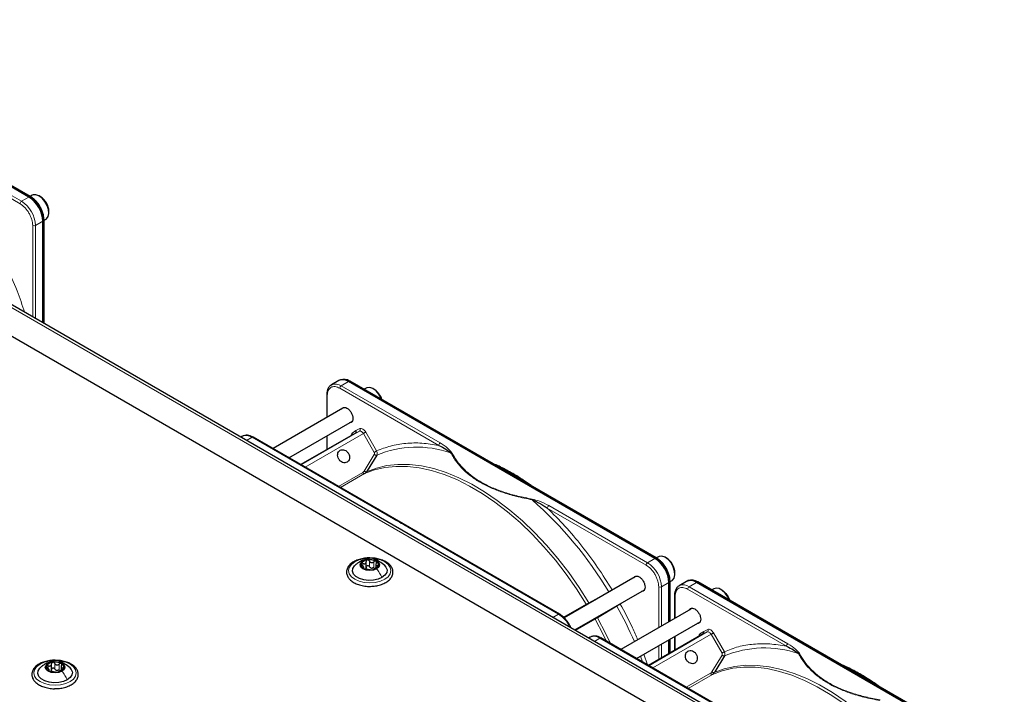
# Paper-space layout 'Blatt2' of a CAD drawing. Header units: millimetres. Extents: x 5 to 418, y 2 to 292.
# Tile 123 of 124: x 311 to 352, y 231 to 260. Entities that reach past the tile are written whole.
import ezdxf

# ---------------------------------------------------------------- set-up
doc = ezdxf.new("R2010")
doc.units = ezdxf.units.MM

psp = doc.layouts.new('Blatt2')

# ---------------------------------------------------------------- linework, layer by layer
at = {"color": 7, "linetype": 'Continuous', "lineweight": 25}
for p, q in [((311.026, 252.54), (298.05, 260.031)), ((311.091, 252.561), (298.115, 260.052)), ((347.499, 225.156), (289.752, 258.492)), ((348.668, 225.818), (292.571, 258.203)), ((311.169, 252.616), (311.083, 252.566)), ((311.508, 252.56), (311.461, 252.587)), ((311.873, 251.872), (311.873, 251.927)), ((311.615, 247.209), (311.615, 251.519)), ((311.664, 251.566), (311.659, 251.661)), ((311.666, 247.179), (311.666, 251.565)), ((311.671, 251.558), (311.752, 251.605)), ((324.15, 244.764), (323.837, 244.583)), ((323.837, 244.583), (323.851, 244.591)), ((324.222, 244.798), (324.177, 244.778)), ((337.542, 237.232), (324.567, 244.723)), ((337.607, 237.254), (324.632, 244.744)), ((325.311, 244.452), (325.225, 244.402)), ((325.65, 244.395), (325.603, 244.423)), ((323.64, 244.168), (323.64, 243.198)), ((324.328, 243.596), (321.364, 241.884)), ((322.03, 241.499), (324.724, 243.055)), ((320.066, 242.406), (320, 242.368)), ((326.513, 238.911), (320.523, 242.369)), ((324.856, 242.545), (322.538, 241.206)), ((323.64, 242.428), (323.64, 241.842)), ((325.755, 241.612), (325.346, 240.94)), ((327.516, 238.332), (326.507, 238.915)), ((333.499, 234.878), (327.509, 238.336)), ((337.685, 237.308), (337.599, 237.258)), ((325.309, 236.838), (325.309, 237.101)), ((325.718, 236.997), (325.718, 236.834)), ((338.024, 237.252), (337.977, 237.279)), ((325.205, 236.809), (325.205, 236.877)), ((338.39, 236.565), (338.39, 236.619)), ((336.703, 236.452), (333.7, 234.719)), ((338.131, 234.556), (338.131, 236.212)), ((338.18, 236.259), (338.175, 236.353)), ((338.182, 234.585), (338.182, 236.257)), ((338.187, 236.251), (338.269, 236.298)), ((338.882, 236.26), (338.568, 236.079)), ((338.568, 236.079), (338.582, 236.087)), ((338.954, 236.294), (338.908, 236.273)), ((352.274, 228.728), (339.298, 236.219)), ((352.339, 228.749), (339.363, 236.24)), ((334.142, 234.204), (337.099, 235.911)), ((338.371, 235.664), (338.371, 234.694)), ((340.042, 235.947), (339.956, 235.898)), ((340.381, 235.891), (340.334, 235.918)), ((339.06, 235.091), (336.095, 233.38)), ((336.762, 232.995), (339.456, 234.55)), ((339.588, 234.04), (337.269, 232.702)), ((334.797, 233.902), (334.731, 233.864)), ((341.245, 230.407), (335.255, 233.865)), ((338.131, 233.2), (338.131, 233.786)), ((338.182, 233.229), (338.182, 233.815)), ((338.371, 233.924), (338.371, 233.338)), ((311.98, 232.504), (311.98, 232.767)), ((340.487, 233.108), (340.077, 232.436)), ((311.876, 232.475), (311.876, 232.543)), ((312.389, 232.663), (312.389, 232.5))]:
    psp.add_line(p, q, dxfattribs=at)
at = {"color": 7, "linetype": 'Continuous', "lineweight": 18}
for p, q in [((298.093, 260.051), (311.069, 252.561)), ((348.501, 225.802), (292.404, 258.186)), ((310.653, 252.257), (306.464, 254.675)), ((310.712, 252.359), (306.523, 254.777)), ((311.026, 252.54), (310.712, 252.359)), ((311.069, 252.561), (311.026, 252.54)), ((311.301, 251.338), (311.615, 251.519)), ((311.615, 251.519), (311.654, 251.546)), ((311.649, 251.643), (311.654, 251.546)), ((311.654, 251.546), (311.654, 247.186)), ((311.184, 247.458), (311.184, 251.338)), ((311.301, 247.39), (311.301, 251.338)), ((328.383, 242.022), (324.194, 244.44)), ((324.253, 244.542), (324.567, 244.723)), ((328.442, 242.124), (324.253, 244.542)), ((324.567, 244.723), (324.61, 244.743)), ((324.61, 244.743), (337.585, 237.253)), ((323.664, 244.134), (323.664, 243.212)), ((324.874, 242.651), (325.047, 242.731)), ((320.244, 242.227), (320.482, 242.365)), ((320.482, 242.365), (326.472, 238.907)), ((322.555, 241.196), (325.028, 242.624)), ((325.19, 242.525), (322.721, 241.1)), ((323.664, 242.442), (323.664, 241.856)), ((324.717, 242.541), (324.874, 242.651)), ((325.028, 242.624), (324.856, 242.545)), ((325.651, 241.727), (325.19, 242.525)), ((325.29, 242.583), (325.751, 241.785)), ((325.223, 240.934), (325.654, 241.641)), ((324.138, 240.283), (325.162, 240.874)), ((325.243, 240.825), (324.221, 240.235)), ((325.346, 240.94), (325.325, 240.905)), ((337.229, 237.051), (333.04, 239.47)), ((337.17, 236.949), (332.981, 239.368)), ((327.468, 238.332), (333.458, 234.874)), ((325.174, 236.908), (325.174, 237.025)), ((325.45, 236.886), (325.45, 237.124)), ((325.634, 236.858), (325.634, 237.096)), ((325.787, 236.868), (325.787, 236.93)), ((337.542, 237.232), (337.229, 237.051)), ((337.585, 237.253), (337.542, 237.232)), ((325.185, 236.814), (325.185, 236.837)), ((337.818, 236.031), (338.131, 236.212)), ((338.131, 236.212), (338.171, 236.239)), ((338.165, 236.335), (338.171, 236.239)), ((338.171, 236.239), (338.171, 234.578)), ((338.985, 236.038), (339.298, 236.219)), ((339.298, 236.219), (339.341, 236.239)), ((339.341, 236.239), (352.317, 228.749)), ((334.743, 235.361), (335.581, 235.821)), ((335.728, 235.904), (335.856, 235.963)), ((337.7, 234.307), (337.7, 236.031)), ((337.818, 234.375), (337.818, 236.031)), ((343.115, 233.517), (338.926, 235.936)), ((343.174, 233.619), (338.985, 236.038)), ((333.674, 234.744), (334.633, 235.298)), ((335.929, 235.219), (335.111, 234.723)), ((336.192, 235.388), (336.074, 235.304)), ((338.395, 235.629), (338.395, 234.708)), ((333.458, 234.874), (333.219, 234.737)), ((335.002, 234.659), (334.178, 234.183)), ((337.286, 232.692), (339.759, 234.119)), ((339.921, 234.021), (337.453, 232.596)), ((339.449, 234.036), (339.605, 234.147)), ((339.759, 234.119), (339.588, 234.04)), ((339.605, 234.147), (339.779, 234.227)), ((340.382, 233.223), (339.921, 234.021)), ((340.022, 234.079), (340.483, 233.281)), ((334.975, 233.723), (335.213, 233.861)), ((335.213, 233.861), (341.203, 230.403)), ((337.818, 233.019), (337.818, 233.605)), ((338.171, 233.808), (338.171, 233.222)), ((338.395, 233.938), (338.395, 233.352)), ((337.07, 233.173), (337.231, 232.724)), ((337.7, 232.951), (337.7, 233.537)), ((339.954, 232.43), (340.385, 233.137)), ((312.121, 232.552), (312.121, 232.791)), ((312.305, 232.524), (312.305, 232.762)), ((337.014, 232.849), (336.924, 233.089)), ((311.845, 232.574), (311.845, 232.691)), ((311.856, 232.481), (311.856, 232.503)), ((312.458, 232.534), (312.458, 232.596)), ((338.869, 231.778), (339.893, 232.37)), ((339.974, 232.32), (338.952, 231.73)), ((340.077, 232.436), (340.056, 232.401))]:
    psp.add_line(p, q, dxfattribs=at)
at = {"color": 7, "linetype": 'Continuous', "lineweight": 25, "flags": 128}
for points in [[(311.752, 251.605), (311.771, 251.617), (311.842, 251.71), (311.872, 251.845), (311.858, 252.009), (311.8, 252.185), (311.706, 252.352), (311.585, 252.493), (311.451, 252.592), (311.317, 252.64), (311.199, 252.63), (311.169, 252.616)], [(311.666, 251.566), (311.666, 251.566), (311.666, 251.565)], [(325.96, 243.977), (325.942, 244.02), (325.848, 244.188), (325.727, 244.329), (325.593, 244.428), (325.459, 244.476), (325.341, 244.466), (325.311, 244.452)], [(338.269, 236.298), (338.287, 236.31), (338.359, 236.402), (338.389, 236.537), (338.374, 236.702), (338.317, 236.877), (338.222, 237.044), (338.101, 237.185), (337.967, 237.285), (337.834, 237.332), (337.716, 237.322), (337.685, 237.308)], [(325.98, 236.422), (325.813, 236.35), (325.617, 236.308), (325.409, 236.299), (325.205, 236.325), (325.022, 236.383), (324.874, 236.468), (324.774, 236.574), (324.73, 236.691), (324.745, 236.812), (324.818, 236.924), (324.822, 236.93)], [(325.753, 236.791), (325.619, 236.74), (325.461, 236.722), (325.303, 236.74), (325.17, 236.791), (325.08, 236.869), (325.049, 236.96), (325.08, 237.051), (325.17, 237.128)], [(325.17, 237.128), (325.303, 237.18), (325.461, 237.198), (325.619, 237.18), (325.753, 237.128), (325.842, 237.051), (325.874, 236.96), (325.842, 236.869), (325.753, 236.791)], [(326.091, 236.938), (326.148, 236.87), (326.193, 236.752), (326.178, 236.632), (326.105, 236.519), (325.98, 236.422)], [(338.182, 236.259), (338.182, 236.259), (338.182, 236.257)], [(340.521, 235.758), (340.392, 235.88), (340.256, 235.955), (340.129, 235.974), (340.042, 235.947)], [(340.381, 235.891), (340.426, 235.862), (340.547, 235.749)], [(340.692, 235.473), (340.631, 235.602), (340.521, 235.758)], [(340.547, 235.749), (340.649, 235.603), (340.71, 235.462)], [(312.424, 232.458), (312.29, 232.406), (312.132, 232.388), (311.974, 232.406), (311.841, 232.458), (311.751, 232.535), (311.72, 232.626), (311.751, 232.717), (311.841, 232.794)], [(311.841, 232.794), (311.974, 232.846), (312.132, 232.864), (312.29, 232.846), (312.424, 232.794), (312.513, 232.717), (312.545, 232.626), (312.513, 232.535), (312.424, 232.458)], [(312.651, 232.088), (312.484, 232.016), (312.288, 231.974), (312.08, 231.966), (311.876, 231.991), (311.693, 232.049), (311.545, 232.134), (311.445, 232.24), (311.401, 232.358), (311.416, 232.478), (311.489, 232.591), (311.493, 232.596)], [(312.762, 232.604), (312.819, 232.536), (312.864, 232.418), (312.849, 232.298), (312.776, 232.185), (312.651, 232.088)]]:
    psp.add_lwpolyline(points, dxfattribs=at)
at = {"color": 7, "linetype": 'Continuous', "lineweight": 18, "flags": 128}
for points in [[(325.19, 242.525), (325.173, 242.552), (325.153, 242.575), (325.132, 242.595), (325.11, 242.611), (325.087, 242.622), (325.066, 242.628), (325.046, 242.629), (325.028, 242.624)], [(325.19, 242.525), (325.202, 242.532), (325.216, 242.54), (325.23, 242.548), (325.244, 242.556), (325.257, 242.564), (325.27, 242.571), (325.281, 242.578), (325.29, 242.583)], [(334.633, 235.298), (334.221, 235.943), (333.784, 236.565), (333.323, 237.16), (332.841, 237.725), (332.341, 238.256), (331.827, 238.751), (331.301, 239.205), (330.766, 239.616), (330.226, 239.983), (329.684, 240.302), (329.144, 240.571), (328.607, 240.79), (328.079, 240.957), (327.561, 241.07), (327.058, 241.129), (326.571, 241.134), (326.105, 241.085), (325.661, 240.981), (325.243, 240.825)], [(325.325, 240.905), (325.744, 241.063), (326.189, 241.166), (326.657, 241.216), (327.145, 241.211), (327.65, 241.151), (328.169, 241.038), (328.7, 240.871), (329.237, 240.651), (329.78, 240.381), (330.324, 240.061), (330.865, 239.693), (331.401, 239.28), (331.929, 238.825), (332.445, 238.329), (332.946, 237.796), (333.43, 237.229), (333.892, 236.632), (334.331, 236.008), (334.743, 235.361)], [(326.098, 236.354), (325.911, 236.272), (325.694, 236.22), (325.461, 236.202), (325.228, 236.22), (325.011, 236.272), (324.825, 236.354), (324.682, 236.462), (324.592, 236.587), (324.561, 236.722), (324.592, 236.856), (324.682, 236.981), (324.825, 237.089), (325.011, 237.172), (325.228, 237.223), (325.461, 237.241), (325.694, 237.223), (325.911, 237.172), (326.098, 237.089), (326.241, 236.981), (326.331, 236.856), (326.361, 236.722), (326.331, 236.587), (326.241, 236.462), (326.098, 236.354)], [(335.47, 233.741), (335.355, 233.98), (335.002, 234.659)], [(335.111, 234.723), (335.466, 234.042), (335.661, 233.63)], [(339.921, 234.021), (339.904, 234.047), (339.884, 234.071), (339.863, 234.091), (339.841, 234.107), (339.819, 234.118), (339.797, 234.124), (339.777, 234.124), (339.759, 234.119)], [(339.921, 234.021), (339.934, 234.028), (339.947, 234.036), (339.961, 234.044), (339.975, 234.052), (339.989, 234.06), (340.001, 234.067), (340.013, 234.074), (340.022, 234.079)], [(312.769, 232.02), (312.582, 231.938), (312.365, 231.886), (312.132, 231.868), (311.899, 231.886), (311.682, 231.938), (311.496, 232.02), (311.353, 232.128), (311.263, 232.253), (311.232, 232.388), (311.263, 232.522), (311.353, 232.648), (311.496, 232.755), (311.682, 232.838), (311.899, 232.89), (312.132, 232.907), (312.365, 232.89), (312.582, 232.838), (312.769, 232.755), (312.912, 232.648), (313.002, 232.522), (313.032, 232.388), (313.002, 232.253), (312.912, 232.128), (312.769, 232.02)], [(340.056, 232.401), (340.475, 232.558), (340.92, 232.662), (341.388, 232.712), (341.876, 232.707), (342.381, 232.647), (342.901, 232.534), (343.431, 232.367), (343.969, 232.147), (344.511, 231.877), (345.055, 231.557), (345.597, 231.189), (346.133, 230.776), (346.661, 230.32), (347.177, 229.825), (347.678, 229.292), (348.161, 228.725), (348.623, 228.128), (349.062, 227.504), (349.475, 226.857)], [(349.364, 226.794), (348.953, 227.439), (348.515, 228.061), (348.054, 228.656), (347.572, 229.221), (347.073, 229.752), (346.558, 230.246), (346.032, 230.701), (345.498, 231.112), (344.958, 231.478), (344.416, 231.797), (343.875, 232.067), (343.339, 232.286), (342.81, 232.452), (342.293, 232.566), (341.789, 232.625), (341.303, 232.63), (340.836, 232.581), (340.392, 232.477), (339.974, 232.32)]]:
    psp.add_lwpolyline(points, dxfattribs=at)
at = {"color": 7, "linetype": 'Continuous', "lineweight": 18}
for centre, radius, start, end in [((310.781, 252.251), 0.128, 122.6055, 177.3945), ((310.022, 251.28), 1.281, 2.6055, 57.3945), ((311.081, 252.54), 0.0233, 64.1059, 120.3461), ((311.643, 251.567), 0.0233, 299.6454, 355.8931), ((311.242, 251.452), 0.128, 242.6097, 297.3903), ((324.007, 244.195), 0.426, 54.6299, 111.5164), ((324.322, 244.434), 0.128, 122.6055, 177.3945), ((324.98, 242.688), 0.0796, 306.4137, 32.9981), ((324.644, 242.493), 0.088, 345.8273, 33.1487), ((327.451, 237.5), 4.448, 71.1411, 112.4176), ((328.511, 242.016), 0.128, 122.6055, 177.3945), ((321.676, 227.545), 16.182, 30.76, 48.7978), ((333.109, 239.362), 0.128, 122.6055, 177.3945), ((337.298, 236.943), 0.128, 122.6055, 177.3945), ((336.539, 235.973), 1.281, 2.6055, 57.3945), ((337.597, 237.233), 0.0233, 64.1059, 120.3461), ((338.159, 236.259), 0.0233, 299.6454, 355.8931), ((338.738, 235.691), 0.426, 54.6299, 111.5164), ((337.759, 236.144), 0.128, 242.6097, 297.3903), ((339.054, 235.93), 0.128, 122.6055, 177.3945), ((320.568, 226.74), 17.545, 23.4132, 28.8997), ((339.375, 233.988), 0.088, 345.8273, 33.1487), ((339.712, 234.183), 0.0796, 306.4137, 32.9981), ((343.243, 233.511), 0.128, 122.6055, 177.3945), ((342.183, 228.996), 4.448, 71.1411, 112.4176)]:
    psp.add_arc(centre, radius, start, end, dxfattribs=at)
at = {"color": 7, "linetype": 'Continuous', "lineweight": 25}
for centre, radius, start, end in [((310.336, 251.461), 1.281, 2.6055, 57.3945), ((310.368, 251.476), 1.291, 7.4229, 57.1417), ((311.078, 252.542), 0.0234, 357.4371, 55.9531), ((311.107, 251.906), 0.766, 1.5206, 58.474), ((324.363, 244.393), 0.429, 54.844, 109.1737), ((324.323, 244.382), 0.419, 54.3824, 114.3071), ((324.622, 244.723), 0.0233, 64.1059, 120.3461), ((325.229, 243.731), 0.786, 17.3945, 57.6066), ((325.254, 236.961), 0.165, 160.539, 249.2579), ((325.385, 236.827), 0.342, 93.4335, 146.5611), ((325.462, 236.602), 0.576, 62.6428, 99.7711), ((325.538, 237.092), 0.342, 273.4335, 326.5611), ((325.668, 236.959), 0.165, 340.539, 69.2579), ((336.852, 236.153), 1.281, 2.6055, 57.3945), ((336.885, 236.168), 1.291, 7.4229, 57.1417), ((337.594, 237.234), 0.0234, 357.4371, 55.9531), ((337.624, 236.599), 0.766, 1.5206, 58.474), ((325.461, 237.318), 0.576, 242.6428, 279.7711), ((325.564, 237.033), 0.211, 254.2708, 268.1431), ((339.054, 235.878), 0.419, 54.3824, 114.3071), ((339.095, 235.889), 0.429, 54.844, 109.1737), ((339.353, 236.219), 0.0233, 64.1059, 120.3461), ((312.056, 232.493), 0.342, 93.4335, 146.5611), ((312.133, 232.268), 0.576, 62.6428, 99.7711), ((312.339, 232.625), 0.165, 340.539, 69.2579), ((311.925, 232.627), 0.165, 160.539, 249.2579), ((312.132, 232.984), 0.576, 242.6428, 279.7711), ((312.235, 232.699), 0.211, 254.2708, 268.1431), ((312.209, 232.759), 0.342, 273.4335, 326.5611)]:
    psp.add_arc(centre, radius, start, end, dxfattribs=at)
for points, knots in [([(311.498, 252.132), (311.46, 252.192), (311.407, 252.275), (311.316, 252.381), (311.235, 252.46), (311.155, 252.525), (311.106, 252.551), (311.091, 252.559)], [0, 0, 0, 0, 0.3320553, 0.4650309, 0.6820186, 0.9011252, 1, 1, 1, 1]), ([(311.101, 252.538), (311.17, 252.49), (311.277, 252.416), (311.405, 252.262), (311.493, 252.129), (311.564, 251.987), (311.623, 251.829), (311.633, 251.728), (311.638, 251.672)], [0, 0, 0, 0, 0.260513, 0.400752, 0.543967, 0.687182, 0.82742, 1, 1, 1, 1]), ([(311.659, 251.661), (311.658, 251.67), (311.656, 251.717), (311.635, 251.804), (311.599, 251.923), (311.553, 252.032), (311.514, 252.103), (311.498, 252.132)], [0, 0, 0, 0, 0.0574561, 0.3187987, 0.5412481, 0.8062647, 1, 1, 1, 1]), ([(323.856, 244.588), (323.831, 244.575), (323.769, 244.544), (323.699, 244.451), (323.655, 244.329), (323.637, 244.232), (323.641, 244.176), (323.642, 244.167)], [0, 0, 0, 0, 0.178354, 0.449158, 0.712581, 0.953986, 1, 1, 1, 1]), ([(324.265, 243.559), (324.28, 243.582), (324.312, 243.628), (324.396, 243.641), (324.495, 243.607), (324.595, 243.527), (324.678, 243.413), (324.737, 243.282), (324.744, 243.201), (324.748, 243.161)], [0, 0, 0, 0, 0.132467, 0.277056, 0.421645, 0.566234, 0.710822, 0.855411, 1, 1, 1, 1]), ([(324.748, 243.161), (324.744, 243.125), (324.737, 243.053), (324.681, 242.988), (324.625, 242.984), (324.599, 242.982)], [0, 0, 0, 0, 0.342828, 0.685656, 1, 1, 1, 1]), ([(320.524, 242.366), (320.501, 242.379), (320.442, 242.414), (320.343, 242.446), (320.229, 242.456), (320.137, 242.445), (320.093, 242.416), (320.08, 242.408)], [0, 0, 0, 0, 0.145773, 0.386037, 0.633577, 0.892944, 1, 1, 1, 1]), ([(324.856, 242.545), (324.862, 242.549), (324.875, 242.558), (324.884, 242.578), (324.887, 242.597), (324.887, 242.614), (324.883, 242.633), (324.877, 242.645), (324.874, 242.651)], [0, 0, 0, 0, 0.1984979, 0.4308223, 0.560297, 0.6983202, 0.8448891, 1, 1, 1, 1]), ([(328.383, 242.022), (328.487, 241.971), (328.678, 241.879), (328.823, 241.762), (328.889, 241.709)], [0, 0, 0, 0, 0.546487, 1, 1, 1, 1]), ([(332.301, 240.317), (332.188, 240.398), (331.929, 240.582), (331.578, 240.795), (331.174, 241.018), (330.904, 241.158), (330.725, 241.229), (330.713, 241.234)], [0, 0, 0, 0, 0.214934, 0.492733, 0.659988, 0.977552, 1, 1, 1, 1]), ([(325.243, 240.825), (325.259, 240.835), (325.291, 240.857), (325.313, 240.889), (325.325, 240.905)], [0, 0, 0, 0, 0.499991, 1, 1, 1, 1]), ([(332.335, 239.72), (332.367, 239.708), (332.432, 239.684), (332.535, 239.635), (332.642, 239.578), (332.746, 239.518), (332.858, 239.45), (332.933, 239.4), (332.981, 239.368)], [0, 0, 0, 0, 0.131707, 0.266427, 0.45503, 0.620819, 0.756483, 1, 1, 1, 1]), ([(325.536, 237.251), (325.492, 237.253), (325.372, 237.26), (325.177, 237.236), (324.965, 237.182), (324.779, 237.099), (324.629, 236.989), (324.523, 236.857), (324.472, 236.71), (324.48, 236.562), (324.54, 236.426), (324.645, 236.305), (324.793, 236.201), (324.978, 236.12), (325.19, 236.07), (325.351, 236.048), (325.436, 236.052), (325.446, 236.052)], [0, 0, 0, 0, 0.043178, 0.116961, 0.19094, 0.26533, 0.340301, 0.415461, 0.48884, 0.558844, 0.627333, 0.696902, 0.76915, 0.842962, 0.916921, 0.990714, 1, 1, 1, 1]), ([(325.023, 237.085), (324.988, 237.064), (324.916, 237.019), (324.853, 236.959), (324.82, 236.927)], [0, 0, 0, 0, 0.4735862, 1, 1, 1, 1]), ([(325.439, 237.195), (325.422, 237.197), (325.344, 237.206), (325.198, 237.168), (325.082, 237.113), (325.021, 237.084)], [0, 0, 0, 0, 0.114409, 0.534763, 1, 1, 1, 1]), ([(325.099, 237.016), (325.098, 237.01), (325.095, 237), (325.102, 236.98), (325.116, 236.96), (325.129, 236.949), (325.136, 236.943)], [0, 0, 0, 0, 0.249857, 0.499466, 0.749011, 1, 1, 1, 1]), ([(325.174, 237.025), (325.166, 237.027), (325.15, 237.033), (325.127, 237.034), (325.108, 237.029), (325.102, 237.02), (325.099, 237.016)], [0, 0, 0, 0, 0.249807, 0.500055, 0.750309, 1, 1, 1, 1]), ([(325.185, 236.837), (325.193, 236.839), (325.204, 236.842), (325.206, 236.855), (325.201, 236.869), (325.191, 236.887), (325.171, 236.912), (325.15, 236.931), (325.136, 236.943)], [0, 0, 0, 0, 0.249201, 0.374338, 0.498932, 0.624008, 0.74976, 1, 1, 1, 1]), ([(325.174, 237.025), (325.191, 237.019), (325.216, 237.009), (325.249, 237.011), (325.271, 237.019), (325.288, 237.034), (325.305, 237.061), (325.307, 237.086), (325.309, 237.103)], [0, 0, 0, 0, 0.249168, 0.374303, 0.498903, 0.623987, 0.749746, 1, 1, 1, 1]), ([(325.364, 237.169), (325.356, 237.167), (325.339, 237.162), (325.321, 237.146), (325.31, 237.126), (325.309, 237.11), (325.309, 237.103)], [0, 0, 0, 0, 0.250033, 0.499632, 0.749228, 1, 1, 1, 1]), ([(325.309, 236.864), (325.309, 236.872), (325.31, 236.888), (325.321, 236.908), (325.339, 236.924), (325.364, 236.932), (325.39, 236.932), (325.415, 236.923), (325.437, 236.907), (325.445, 236.893), (325.45, 236.886)], [0, 0, 0, 0, 0.125193, 0.249438, 0.374279, 0.499024, 0.623869, 0.749369, 0.87443, 1, 1, 1, 1]), ([(325.45, 237.124), (325.445, 237.131), (325.437, 237.145), (325.416, 237.161), (325.39, 237.17), (325.373, 237.169), (325.364, 237.169)], [0, 0, 0, 0, 0.249815, 0.499908, 0.75012, 1, 1, 1, 1]), ([(325.446, 236.052), (325.512, 236.053), (325.655, 236.056), (325.865, 236.097), (326.064, 236.168), (326.231, 236.266), (326.358, 236.389), (326.435, 236.53), (326.453, 236.679), (326.416, 236.822), (326.33, 236.95), (326.23, 237.038), (326.159, 237.081), (326.139, 237.093)], [0, 0, 0, 0, 0.086679, 0.18602, 0.285774, 0.386232, 0.487425, 0.587594, 0.683756, 0.776289, 0.868666, 0.964239, 1, 1, 1, 1]), ([(325.45, 237.124), (325.459, 237.109), (325.474, 237.087), (325.504, 237.068), (325.531, 237.06), (325.559, 237.059), (325.595, 237.068), (325.619, 237.085), (325.634, 237.096)], [0, 0, 0, 0, 0.249199, 0.374336, 0.49893, 0.624007, 0.749759, 1, 1, 1, 1]), ([(325.507, 236.83), (325.495, 236.837), (325.47, 236.851), (325.457, 236.874), (325.45, 236.886)], [0, 0, 0, 0, 0.498457, 1, 1, 1, 1]), ([(326.139, 237.093), (326.109, 237.109), (326.021, 237.156), (325.852, 237.212), (325.675, 237.249), (325.568, 237.25), (325.536, 237.251)], [0, 0, 0, 0, 0.180167, 0.52014, 0.85956, 1, 1, 1, 1]), ([(326.096, 236.933), (326.027, 236.991), (325.907, 237.091), (325.74, 237.17), (325.652, 237.175), (325.63, 237.177)], [0, 0, 0, 0, 0.507466, 0.877443, 1, 1, 1, 1]), ([(325.726, 237.113), (325.72, 237.116), (325.706, 237.121), (325.68, 237.12), (325.655, 237.111), (325.641, 237.101), (325.634, 237.096)], [0, 0, 0, 0, 0.2499907, 0.4996106, 0.7491271, 1, 1, 1, 1]), ([(325.737, 237.036), (325.73, 237.021), (325.719, 236.997), (325.717, 236.968), (325.721, 236.95), (325.731, 236.937), (325.751, 236.927), (325.772, 236.929), (325.787, 236.93)], [0, 0, 0, 0, 0.249201, 0.374338, 0.498932, 0.624008, 0.74976, 1, 1, 1, 1]), ([(325.737, 237.036), (325.741, 237.043), (325.748, 237.058), (325.749, 237.08), (325.743, 237.1), (325.732, 237.109), (325.726, 237.113)], [0, 0, 0, 0, 0.249852, 0.499902, 0.750115, 1, 1, 1, 1]), ([(325.749, 236.848), (325.757, 236.852), (325.772, 236.859), (325.795, 236.873), (325.814, 236.888), (325.82, 236.899), (325.823, 236.904)], [0, 0, 0, 0, 0.249807, 0.500055, 0.750309, 1, 1, 1, 1]), ([(325.823, 236.904), (325.825, 236.908), (325.828, 236.918), (325.82, 236.927), (325.806, 236.932), (325.793, 236.93), (325.787, 236.93)], [0, 0, 0, 0, 0.249857, 0.499466, 0.749011, 1, 1, 1, 1]), ([(338.015, 236.825), (337.977, 236.884), (337.924, 236.968), (337.832, 237.074), (337.751, 237.153), (337.671, 237.217), (337.622, 237.243), (337.607, 237.251)], [0, 0, 0, 0, 0.332055, 0.465031, 0.682019, 0.901125, 1, 1, 1, 1]), ([(337.618, 237.231), (337.687, 237.182), (337.793, 237.108), (337.921, 236.955), (338.01, 236.822), (338.08, 236.679), (338.14, 236.521), (338.149, 236.42), (338.155, 236.364)], [0, 0, 0, 0, 0.260513, 0.400752, 0.543967, 0.687182, 0.82742, 1, 1, 1, 1]), ([(325.185, 236.837), (325.182, 236.836), (325.175, 236.834), (325.173, 236.827), (325.179, 236.818), (325.19, 236.81), (325.196, 236.807)], [0, 0, 0, 0, 0.249852, 0.499902, 0.750115, 1, 1, 1, 1]), ([(325.196, 236.807), (325.203, 236.803), (325.217, 236.796), (325.242, 236.787), (325.267, 236.781), (325.281, 236.778), (325.288, 236.777)], [0, 0, 0, 0, 0.249991, 0.499611, 0.749127, 1, 1, 1, 1]), ([(325.309, 236.864), (325.308, 236.851), (325.307, 236.826), (325.294, 236.806), (325.287, 236.796)], [0, 0, 0, 0, 0.50155, 1, 1, 1, 1]), ([(325.473, 236.749), (325.463, 236.75), (325.449, 236.752), (325.418, 236.756), (325.392, 236.76), (325.364, 236.764), (325.327, 236.771), (325.304, 236.775), (325.288, 236.777)], [0, 0, 0, 0, 0.249199, 0.374336, 0.49893, 0.624007, 0.749759, 1, 1, 1, 1]), ([(325.473, 236.749), (325.477, 236.748), (325.486, 236.747), (325.507, 236.746), (325.532, 236.747), (325.55, 236.75), (325.558, 236.751)], [0, 0, 0, 0, 0.2498147, 0.4999078, 0.7501201, 1, 1, 1, 1]), ([(325.634, 236.858), (325.622, 236.849), (325.599, 236.831), (325.571, 236.825), (325.557, 236.822)], [0, 0, 0, 0, 0.5015517, 1, 1, 1, 1]), ([(325.558, 236.751), (325.567, 236.752), (325.583, 236.755), (325.601, 236.761), (325.612, 236.766), (325.613, 236.769), (325.614, 236.77)], [0, 0, 0, 0, 0.250033, 0.4996315, 0.7492277, 1, 1, 1, 1]), ([(325.749, 236.848), (325.732, 236.841), (325.706, 236.83), (325.674, 236.812), (325.652, 236.8), (325.634, 236.789), (325.617, 236.778), (325.615, 236.774), (325.614, 236.77)], [0, 0, 0, 0, 0.249168, 0.374303, 0.498903, 0.623987, 0.749746, 1, 1, 1, 1]), ([(336.64, 236.416), (336.655, 236.438), (336.686, 236.484), (336.77, 236.498), (336.869, 236.464), (336.969, 236.383), (337.053, 236.27), (337.111, 236.139), (337.119, 236.058), (337.123, 236.017)], [0, 0, 0, 0, 0.132467, 0.277056, 0.421645, 0.566234, 0.710822, 0.855411, 1, 1, 1, 1]), ([(338.175, 236.353), (338.175, 236.362), (338.173, 236.409), (338.152, 236.496), (338.115, 236.616), (338.069, 236.725), (338.031, 236.795), (338.015, 236.825)], [0, 0, 0, 0, 0.057456, 0.318799, 0.541248, 0.806265, 1, 1, 1, 1]), ([(338.587, 236.083), (338.562, 236.071), (338.5, 236.039), (338.431, 235.947), (338.386, 235.825), (338.368, 235.728), (338.372, 235.671), (338.373, 235.662)], [0, 0, 0, 0, 0.178354, 0.449158, 0.712581, 0.953986, 1, 1, 1, 1]), ([(337.123, 236.017), (337.119, 235.981), (337.111, 235.909), (337.055, 235.844), (337, 235.84), (336.973, 235.838)], [0, 0, 0, 0, 0.342828, 0.685656, 1, 1, 1, 1]), ([(333.905, 234.452), (333.867, 234.512), (333.814, 234.595), (333.721, 234.701), (333.639, 234.78), (333.56, 234.844), (333.512, 234.869), (333.499, 234.876)], [0, 0, 0, 0, 0.3356793, 0.470244, 0.6900028, 0.9121966, 1, 1, 1, 1]), ([(338.997, 235.055), (339.012, 235.077), (339.043, 235.124), (339.127, 235.137), (339.226, 235.103), (339.326, 235.022), (339.41, 234.909), (339.468, 234.778), (339.476, 234.697), (339.48, 234.656)], [0, 0, 0, 0, 0.132467, 0.277056, 0.421645, 0.566234, 0.710822, 0.855411, 1, 1, 1, 1]), ([(333.973, 234.313), (333.964, 234.333), (333.945, 234.381), (333.919, 234.426), (333.905, 234.452)], [0, 0, 0, 0, 0.431042, 1, 1, 1, 1]), ([(339.48, 234.656), (339.476, 234.621), (339.468, 234.549), (339.412, 234.484), (339.357, 234.48), (339.33, 234.478)], [0, 0, 0, 0, 0.342828, 0.685656, 1, 1, 1, 1]), ([(339.588, 234.04), (339.594, 234.045), (339.606, 234.054), (339.615, 234.073), (339.619, 234.093), (339.618, 234.11), (339.614, 234.129), (339.608, 234.141), (339.605, 234.147)], [0, 0, 0, 0, 0.198498, 0.430822, 0.560297, 0.69832, 0.844889, 1, 1, 1, 1]), ([(335.255, 233.862), (335.233, 233.875), (335.173, 233.91), (335.074, 233.941), (334.961, 233.952), (334.868, 233.941), (334.824, 233.912), (334.811, 233.904)], [0, 0, 0, 0, 0.145773, 0.386037, 0.633577, 0.892944, 1, 1, 1, 1]), ([(343.115, 233.517), (343.219, 233.467), (343.409, 233.375), (343.555, 233.258), (343.621, 233.205)], [0, 0, 0, 0, 0.546487, 1, 1, 1, 1]), ([(312.207, 232.917), (312.163, 232.92), (312.043, 232.926), (311.848, 232.902), (311.636, 232.849), (311.45, 232.765), (311.3, 232.655), (311.194, 232.523), (311.143, 232.376), (311.151, 232.228), (311.211, 232.092), (311.316, 231.971), (311.464, 231.868), (311.649, 231.786), (311.861, 231.736), (312.022, 231.714), (312.107, 231.718), (312.117, 231.719)], [0, 0, 0, 0, 0.043178, 0.116961, 0.19094, 0.26533, 0.340301, 0.415461, 0.48884, 0.558844, 0.627333, 0.696902, 0.76915, 0.842962, 0.916921, 0.990714, 1, 1, 1, 1]), ([(311.694, 232.751), (311.659, 232.73), (311.587, 232.685), (311.524, 232.625), (311.491, 232.594)], [0, 0, 0, 0, 0.473586, 1, 1, 1, 1]), ([(312.11, 232.861), (312.093, 232.863), (312.015, 232.872), (311.869, 232.834), (311.753, 232.779), (311.692, 232.75)], [0, 0, 0, 0, 0.1144085, 0.5347632, 1, 1, 1, 1]), ([(311.845, 232.691), (311.862, 232.685), (311.887, 232.676), (311.92, 232.678), (311.942, 232.686), (311.959, 232.701), (311.977, 232.727), (311.978, 232.752), (311.98, 232.769)], [0, 0, 0, 0, 0.2491679, 0.3743031, 0.4989033, 0.6239875, 0.7497462, 1, 1, 1, 1]), ([(312.035, 232.835), (312.027, 232.833), (312.01, 232.829), (311.992, 232.812), (311.981, 232.792), (311.98, 232.777), (311.98, 232.769)], [0, 0, 0, 0, 0.250033, 0.499632, 0.749228, 1, 1, 1, 1]), ([(312.121, 232.791), (312.116, 232.798), (312.108, 232.812), (312.087, 232.827), (312.061, 232.836), (312.044, 232.836), (312.035, 232.835)], [0, 0, 0, 0, 0.249815, 0.499908, 0.75012, 1, 1, 1, 1]), ([(312.117, 231.719), (312.183, 231.72), (312.326, 231.722), (312.536, 231.764), (312.735, 231.834), (312.902, 231.932), (313.029, 232.055), (313.106, 232.196), (313.124, 232.346), (313.087, 232.488), (313.001, 232.616), (312.901, 232.704), (312.83, 232.748), (312.81, 232.759)], [0, 0, 0, 0, 0.086679, 0.18602, 0.285774, 0.386232, 0.487425, 0.587594, 0.683756, 0.776289, 0.868666, 0.964239, 1, 1, 1, 1]), ([(312.121, 232.791), (312.13, 232.776), (312.145, 232.753), (312.175, 232.734), (312.202, 232.726), (312.23, 232.726), (312.267, 232.734), (312.29, 232.751), (312.305, 232.762)], [0, 0, 0, 0, 0.2491995, 0.3743362, 0.4989302, 0.6240074, 0.7497593, 1, 1, 1, 1]), ([(312.81, 232.759), (312.78, 232.776), (312.692, 232.823), (312.523, 232.879), (312.346, 232.915), (312.239, 232.917), (312.207, 232.917)], [0, 0, 0, 0, 0.180167, 0.52014, 0.85956, 1, 1, 1, 1]), ([(312.767, 232.6), (312.698, 232.657), (312.578, 232.758), (312.411, 232.836), (312.323, 232.842), (312.301, 232.843)], [0, 0, 0, 0, 0.507466, 0.877443, 1, 1, 1, 1]), ([(312.397, 232.779), (312.391, 232.782), (312.377, 232.788), (312.351, 232.786), (312.326, 232.778), (312.312, 232.767), (312.305, 232.762)], [0, 0, 0, 0, 0.249991, 0.499611, 0.749127, 1, 1, 1, 1]), ([(312.408, 232.702), (312.412, 232.71), (312.419, 232.724), (312.42, 232.746), (312.414, 232.766), (312.403, 232.775), (312.397, 232.779)], [0, 0, 0, 0, 0.249852, 0.499902, 0.750115, 1, 1, 1, 1]), ([(347.056, 231.799), (346.901, 231.907), (346.579, 232.132), (346.086, 232.418), (345.709, 232.618), (345.502, 232.703), (345.463, 232.719)], [0, 0, 0, 0, 0.292559, 0.608996, 0.925533, 1, 1, 1, 1]), ([(311.77, 232.682), (311.769, 232.677), (311.766, 232.666), (311.773, 232.646), (311.787, 232.627), (311.8, 232.615), (311.807, 232.609)], [0, 0, 0, 0, 0.249857, 0.499466, 0.749011, 1, 1, 1, 1]), ([(311.845, 232.691), (311.837, 232.694), (311.821, 232.7), (311.799, 232.701), (311.78, 232.695), (311.773, 232.686), (311.77, 232.682)], [0, 0, 0, 0, 0.249807, 0.500055, 0.750309, 1, 1, 1, 1]), ([(311.856, 232.503), (311.864, 232.505), (311.875, 232.508), (311.877, 232.522), (311.872, 232.535), (311.862, 232.553), (311.842, 232.579), (311.821, 232.597), (311.807, 232.609)], [0, 0, 0, 0, 0.249201, 0.374338, 0.498932, 0.624008, 0.74976, 1, 1, 1, 1]), ([(311.856, 232.503), (311.853, 232.502), (311.846, 232.5), (311.844, 232.493), (311.85, 232.484), (311.862, 232.477), (311.867, 232.473)], [0, 0, 0, 0, 0.249852, 0.499902, 0.750115, 1, 1, 1, 1]), ([(311.867, 232.473), (311.874, 232.469), (311.888, 232.462), (311.913, 232.453), (311.938, 232.447), (311.952, 232.445), (311.96, 232.443)], [0, 0, 0, 0, 0.2499907, 0.4996106, 0.7491271, 1, 1, 1, 1]), ([(311.98, 232.531), (311.979, 232.518), (311.978, 232.492), (311.965, 232.472), (311.958, 232.462)], [0, 0, 0, 0, 0.50155, 1, 1, 1, 1]), ([(312.144, 232.415), (312.134, 232.416), (312.12, 232.418), (312.089, 232.422), (312.063, 232.426), (312.035, 232.43), (311.998, 232.437), (311.975, 232.441), (311.96, 232.443)], [0, 0, 0, 0, 0.249199, 0.374336, 0.49893, 0.624007, 0.749759, 1, 1, 1, 1]), ([(311.98, 232.531), (311.98, 232.538), (311.981, 232.554), (311.992, 232.574), (312.01, 232.59), (312.035, 232.598), (312.061, 232.598), (312.086, 232.589), (312.108, 232.573), (312.116, 232.559), (312.121, 232.552)], [0, 0, 0, 0, 0.125193, 0.249438, 0.374279, 0.499024, 0.623869, 0.749369, 0.87443, 1, 1, 1, 1]), ([(312.178, 232.496), (312.166, 232.503), (312.141, 232.517), (312.128, 232.541), (312.121, 232.552)], [0, 0, 0, 0, 0.498457, 1, 1, 1, 1]), ([(312.144, 232.415), (312.148, 232.414), (312.157, 232.413), (312.178, 232.412), (312.203, 232.413), (312.221, 232.416), (312.229, 232.417)], [0, 0, 0, 0, 0.2498147, 0.4999078, 0.7501201, 1, 1, 1, 1]), ([(312.305, 232.524), (312.293, 232.515), (312.27, 232.497), (312.242, 232.491), (312.228, 232.488)], [0, 0, 0, 0, 0.501552, 1, 1, 1, 1]), ([(312.229, 232.417), (312.238, 232.418), (312.254, 232.421), (312.272, 232.427), (312.283, 232.433), (312.284, 232.435), (312.285, 232.437)], [0, 0, 0, 0, 0.250033, 0.4996315, 0.7492277, 1, 1, 1, 1]), ([(312.42, 232.515), (312.403, 232.507), (312.377, 232.496), (312.345, 232.478), (312.323, 232.466), (312.305, 232.456), (312.288, 232.444), (312.286, 232.44), (312.285, 232.437)], [0, 0, 0, 0, 0.249168, 0.374303, 0.498903, 0.623987, 0.749746, 1, 1, 1, 1]), ([(312.408, 232.702), (312.401, 232.687), (312.39, 232.663), (312.388, 232.635), (312.392, 232.616), (312.402, 232.603), (312.422, 232.593), (312.444, 232.595), (312.458, 232.596)], [0, 0, 0, 0, 0.249201, 0.374338, 0.498932, 0.624008, 0.74976, 1, 1, 1, 1]), ([(312.42, 232.515), (312.428, 232.518), (312.444, 232.525), (312.466, 232.539), (312.485, 232.555), (312.491, 232.565), (312.494, 232.57)], [0, 0, 0, 0, 0.249807, 0.500055, 0.750309, 1, 1, 1, 1]), ([(312.494, 232.57), (312.496, 232.575), (312.499, 232.584), (312.491, 232.593), (312.477, 232.598), (312.464, 232.597), (312.458, 232.596)], [0, 0, 0, 0, 0.249857, 0.499466, 0.749011, 1, 1, 1, 1]), ([(339.974, 232.32), (339.99, 232.331), (340.022, 232.352), (340.045, 232.385), (340.056, 232.401)], [0, 0, 0, 0, 0.4999909, 1, 1, 1, 1])]:
    psp.add_open_spline(points, degree=3, knots=knots, dxfattribs=at)
at = {"color": 7, "linetype": 'Continuous', "lineweight": 18}
for points, knots in [([(311.184, 251.338), (311.176, 251.42), (311.166, 251.544), (311.099, 251.725), (311.031, 251.863), (310.946, 251.991), (310.823, 252.138), (310.72, 252.21), (310.653, 252.257)], [0, 0, 0, 0, 0.239457, 0.368361, 0.5, 0.631639, 0.760543, 1, 1, 1, 1]), ([(309.558, 250.612), (309.734, 250.278), (310.087, 249.608), (310.52, 248.613), (310.745, 247.958), (310.851, 247.65)], [0, 0, 0, 0, 0.345104, 0.692266, 1, 1, 1, 1]), ([(324.194, 244.44), (324.125, 244.471), (323.986, 244.533), (323.811, 244.492), (323.688, 244.361), (323.672, 244.209), (323.664, 244.134)], [0, 0, 0, 0, 0.25, 0.4999999, 0.75, 1, 1, 1, 1]), ([(323.664, 244.134), (323.657, 244.139), (323.643, 244.148), (323.641, 244.16), (323.64, 244.166)], [0, 0, 0, 0, 0.516427, 1, 1, 1, 1]), ([(325.047, 242.731), (325.065, 242.736), (325.101, 242.745), (325.17, 242.717), (325.239, 242.662), (325.274, 242.609), (325.29, 242.583)], [0, 0, 0, 0, 0.2407727, 0.5, 0.7592273, 1, 1, 1, 1]), ([(320.482, 242.365), (320.404, 242.401), (320.248, 242.472), (320.126, 242.428), (320.065, 242.406)], [0, 0, 0, 0, 0.500051, 1, 1, 1, 1]), ([(320.524, 242.369), (320.518, 242.371), (320.505, 242.376), (320.49, 242.368), (320.482, 242.365)], [0, 0, 0, 0, 0.499665, 1, 1, 1, 1]), ([(324.676, 242.452), (324.678, 242.468), (324.681, 242.508), (324.704, 242.528), (324.717, 242.541)], [0, 0, 0, 0, 0.402467, 1, 1, 1, 1]), ([(325.751, 241.785), (325.946, 241.863), (326.336, 242.018), (326.982, 242.122), (327.664, 242.137), (328.144, 242.06), (328.383, 242.022)], [0, 0, 0, 0, 0.2493274, 0.5, 0.7506726, 1, 1, 1, 1]), ([(328.926, 241.723), (328.877, 241.782), (328.755, 241.931), (328.56, 242.051), (328.442, 242.124)], [0, 0, 0, 0, 0.39819, 1, 1, 1, 1]), ([(325.654, 241.641), (325.657, 241.647), (325.663, 241.66), (325.665, 241.682), (325.661, 241.706), (325.654, 241.72), (325.651, 241.727)], [0, 0, 0, 0, 0.248974, 0.501635, 0.750749, 1, 1, 1, 1]), ([(325.755, 241.612), (325.761, 241.623), (325.772, 241.646), (325.778, 241.688), (325.773, 241.737), (325.759, 241.769), (325.751, 241.785)], [0, 0, 0, 0, 0.219499, 0.459352, 0.719529, 1, 1, 1, 1]), ([(328.889, 241.709), (328.895, 241.712), (328.906, 241.719), (328.919, 241.722), (328.926, 241.723)], [0, 0, 0, 0, 0.483164, 1, 1, 1, 1]), ([(328.889, 241.709), (328.967, 241.579), (329.114, 241.331), (329.411, 240.994), (329.752, 240.702), (330.141, 240.445), (330.585, 240.22), (331.092, 240.023), (331.677, 239.851), (332.108, 239.765), (332.335, 239.72)], [0, 0, 0, 0, 0.140701, 0.267721, 0.384941, 0.499776, 0.614572, 0.731748, 0.859012, 1, 1, 1, 1]), ([(332.346, 239.749), (332.141, 239.789), (331.74, 239.866), (331.171, 240.027), (330.644, 240.224), (330.164, 240.464), (329.75, 240.741), (329.408, 241.045), (329.129, 241.374), (328.995, 241.605), (328.926, 241.723)], [0, 0, 0, 0, 0.12858, 0.250086, 0.375109, 0.5, 0.624891, 0.749913, 0.871409, 1, 1, 1, 1]), ([(325.162, 240.874), (325.174, 240.882), (325.198, 240.898), (325.215, 240.922), (325.223, 240.934)], [0, 0, 0, 0, 0.5, 1, 1, 1, 1]), ([(332.335, 239.72), (332.337, 239.726), (332.34, 239.737), (332.344, 239.745), (332.346, 239.749)], [0, 0, 0, 0, 0.499999, 1, 1, 1, 1]), ([(333.04, 239.47), (332.915, 239.537), (332.706, 239.65), (332.449, 239.721), (332.346, 239.749)], [0, 0, 0, 0, 0.600655, 1, 1, 1, 1]), ([(332.981, 239.368), (333.232, 239.117), (333.737, 238.615), (334.45, 237.767), (335.124, 236.866), (335.527, 236.224), (335.728, 235.904)], [0, 0, 0, 0, 0.249257, 0.5, 0.750743, 1, 1, 1, 1]), ([(326.472, 238.907), (326.479, 238.911), (326.494, 238.917), (326.509, 238.916), (326.513, 238.911), (326.513, 238.911)], [0, 0, 0, 0, 0.499627, 0.999253, 1, 1, 1, 1]), ([(326.472, 238.907), (326.581, 238.845), (326.747, 238.749), (326.97, 238.62), (327.194, 238.491), (327.359, 238.395), (327.468, 238.332)], [0, 0, 0, 0, 0.328002, 0.499943, 0.671978, 1, 1, 1, 1]), ([(327.51, 238.336), (327.504, 238.338), (327.492, 238.343), (327.476, 238.335), (327.468, 238.332)], [0, 0, 0, 0, 0.498808, 1, 1, 1, 1]), ([(325.025, 237.082), (325.031, 237.087), (325.071, 237.118), (325.125, 237.124), (325.17, 237.128)], [0, 0, 0, 0, 0.162643, 1, 1, 1, 1]), ([(337.7, 236.031), (337.693, 236.112), (337.682, 236.237), (337.616, 236.417), (337.548, 236.555), (337.463, 236.683), (337.339, 236.831), (337.236, 236.903), (337.17, 236.949)], [0, 0, 0, 0, 0.239457, 0.368361, 0.5, 0.631639, 0.760543, 1, 1, 1, 1]), ([(335.728, 235.904), (335.718, 235.898), (335.698, 235.887), (335.658, 235.865), (335.618, 235.842), (335.593, 235.828), (335.581, 235.821)], [0, 0, 0, 0, 0.283074, 0.544119, 0.783104, 1, 1, 1, 1]), ([(338.395, 235.629), (338.388, 235.634), (338.375, 235.644), (338.372, 235.656), (338.371, 235.662)], [0, 0, 0, 0, 0.516427, 1, 1, 1, 1]), ([(338.926, 235.936), (338.856, 235.966), (338.717, 236.028), (338.542, 235.988), (338.419, 235.856), (338.403, 235.705), (338.395, 235.629)], [0, 0, 0, 0, 0.25, 0.5, 0.75, 1, 1, 1, 1]), ([(334.633, 235.298), (334.65, 235.308), (334.684, 235.328), (334.723, 235.35), (334.743, 235.361)], [0, 0, 0, 0, 0.495617, 1, 1, 1, 1]), ([(334.656, 235.27), (334.654, 235.272), (334.645, 235.278), (334.638, 235.289), (334.633, 235.298)], [0, 0, 0, 0, 0.180328, 1, 1, 1, 1]), ([(334.762, 235.332), (334.761, 235.333), (334.755, 235.341), (334.749, 235.352), (334.743, 235.361)], [0, 0, 0, 0, 0.1518539, 1, 1, 1, 1]), ([(335.929, 235.219), (335.941, 235.226), (335.966, 235.24), (336.005, 235.263), (336.044, 235.287), (336.064, 235.298), (336.074, 235.304)], [0, 0, 0, 0, 0.216924, 0.455917, 0.716953, 1, 1, 1, 1]), ([(336.074, 235.304), (336.254, 234.971), (336.522, 234.474), (336.738, 233.961), (336.809, 233.792)], [0, 0, 0, 0, 0.669963, 1, 1, 1, 1]), ([(333.458, 234.874), (333.465, 234.878), (333.48, 234.884), (333.495, 234.883), (333.5, 234.878), (333.5, 234.877)], [0, 0, 0, 0, 0.4834208, 0.9668416, 1, 1, 1, 1]), ([(333.918, 234.333), (333.904, 234.367), (333.851, 234.5), (333.686, 234.71), (333.534, 234.819), (333.458, 234.874)], [0, 0, 0, 0, 0.146557, 0.573279, 1, 1, 1, 1]), ([(335.002, 234.659), (334.997, 234.668), (334.991, 234.68), (334.989, 234.691), (334.989, 234.693)], [0, 0, 0, 0, 0.80906, 1, 1, 1, 1]), ([(335.002, 234.659), (335.019, 234.669), (335.053, 234.688), (335.092, 234.712), (335.111, 234.723)], [0, 0, 0, 0, 0.495823, 1, 1, 1, 1]), ([(335.111, 234.723), (335.106, 234.732), (335.1, 234.743), (335.096, 234.753), (335.095, 234.754)], [0, 0, 0, 0, 0.836939, 1, 1, 1, 1]), ([(339.408, 233.948), (339.409, 233.964), (339.413, 234.003), (339.435, 234.024), (339.449, 234.036)], [0, 0, 0, 0, 0.4024672, 1, 1, 1, 1]), ([(339.779, 234.227), (339.796, 234.231), (339.833, 234.241), (339.902, 234.213), (339.97, 234.157), (340.005, 234.104), (340.022, 234.079)], [0, 0, 0, 0, 0.2407727, 0.5, 0.7592273, 1, 1, 1, 1]), ([(335.213, 233.861), (335.135, 233.896), (334.979, 233.968), (334.858, 233.924), (334.797, 233.902)], [0, 0, 0, 0, 0.500051, 1, 1, 1, 1]), ([(335.255, 233.865), (335.249, 233.867), (335.237, 233.871), (335.221, 233.864), (335.213, 233.861)], [0, 0, 0, 0, 0.499665, 1, 1, 1, 1]), ([(340.483, 233.281), (340.677, 233.359), (341.067, 233.514), (341.714, 233.618), (342.395, 233.633), (342.875, 233.556), (343.115, 233.517)], [0, 0, 0, 0, 0.249327, 0.5, 0.750673, 1, 1, 1, 1]), ([(343.657, 233.219), (343.609, 233.278), (343.487, 233.427), (343.291, 233.547), (343.174, 233.619)], [0, 0, 0, 0, 0.39819, 1, 1, 1, 1]), ([(340.385, 233.137), (340.388, 233.143), (340.394, 233.155), (340.396, 233.178), (340.393, 233.201), (340.386, 233.216), (340.382, 233.223)], [0, 0, 0, 0, 0.248974, 0.501635, 0.750749, 1, 1, 1, 1]), ([(340.487, 233.108), (340.492, 233.119), (340.504, 233.141), (340.509, 233.184), (340.505, 233.233), (340.49, 233.265), (340.483, 233.281)], [0, 0, 0, 0, 0.219499, 0.459352, 0.719529, 1, 1, 1, 1]), ([(343.621, 233.205), (343.626, 233.208), (343.638, 233.215), (343.651, 233.218), (343.657, 233.219)], [0, 0, 0, 0, 0.483164, 1, 1, 1, 1]), ([(343.621, 233.205), (343.698, 233.075), (343.845, 232.827), (344.143, 232.49), (344.483, 232.197), (344.872, 231.941), (345.316, 231.716), (345.824, 231.519), (346.408, 231.347), (346.84, 231.261), (347.066, 231.216)], [0, 0, 0, 0, 0.140701, 0.267721, 0.384941, 0.499776, 0.614572, 0.731748, 0.859012, 1, 1, 1, 1]), ([(347.078, 231.245), (346.872, 231.284), (346.472, 231.362), (345.902, 231.523), (345.376, 231.72), (344.895, 231.959), (344.481, 232.236), (344.14, 232.541), (343.86, 232.869), (343.726, 233.1), (343.657, 233.219)], [0, 0, 0, 0, 0.12858, 0.250086, 0.375109, 0.5, 0.624891, 0.749913, 0.871409, 1, 1, 1, 1]), ([(311.696, 232.748), (311.702, 232.753), (311.742, 232.785), (311.796, 232.79), (311.841, 232.794)], [0, 0, 0, 0, 0.162643, 1, 1, 1, 1]), ([(339.893, 232.37), (339.905, 232.378), (339.929, 232.394), (339.946, 232.418), (339.954, 232.43)], [0, 0, 0, 0, 0.5, 1, 1, 1, 1])]:
    psp.add_open_spline(points, degree=3, knots=knots, dxfattribs=at)
at = {"color": 7, "linetype": 'Continuous', "lineweight": 25}
for points in [[(324.498, 241.308), (324.469, 241.296), (324.41, 241.273), (324.308, 241.292), (324.214, 241.349), (324.141, 241.439), (324.099, 241.547), (324.097, 241.657), (324.132, 241.755), (324.182, 241.794), (324.206, 241.813)], [(324.206, 241.813), (324.236, 241.825), (324.294, 241.849), (324.396, 241.83), (324.49, 241.773), (324.564, 241.683), (324.605, 241.574), (324.607, 241.464), (324.572, 241.366), (324.523, 241.327), (324.498, 241.308)], [(339.229, 232.804), (339.2, 232.792), (339.142, 232.768), (339.039, 232.787), (338.945, 232.844), (338.872, 232.934), (338.831, 233.043), (338.828, 233.153), (338.863, 233.251), (338.913, 233.29), (338.938, 233.309)], [(338.938, 233.309), (338.967, 233.321), (339.025, 233.344), (339.128, 233.326), (339.222, 233.269), (339.295, 233.179), (339.336, 233.07), (339.339, 232.96), (339.304, 232.862), (339.254, 232.823), (339.229, 232.804)]]:
    psp.add_open_spline(points, degree=3, dxfattribs=at)
at = {"color": 7, "linetype": 'Continuous', "lineweight": 18}
for points in [[(325.751, 241.785), (325.745, 241.782), (325.732, 241.774), (325.705, 241.758), (325.676, 241.742), (325.659, 241.732), (325.651, 241.727)], [(325.755, 241.612), (325.749, 241.61), (325.736, 241.606), (325.708, 241.611), (325.679, 241.622), (325.662, 241.635), (325.654, 241.641)], [(325.243, 240.825), (325.237, 240.823), (325.225, 240.82), (325.202, 240.83), (325.179, 240.848), (325.168, 240.865), (325.162, 240.874)], [(325.325, 240.905), (325.318, 240.903), (325.305, 240.899), (325.277, 240.904), (325.248, 240.916), (325.231, 240.928), (325.223, 240.934)], [(325.98, 236.422), (325.948, 236.488), (325.884, 236.619), (325.797, 236.734), (325.753, 236.791)], [(340.483, 233.281), (340.476, 233.277), (340.464, 233.27), (340.436, 233.254), (340.407, 233.237), (340.39, 233.228), (340.382, 233.223)], [(340.487, 233.108), (340.48, 233.106), (340.467, 233.102), (340.44, 233.106), (340.41, 233.118), (340.394, 233.131), (340.385, 233.137)], [(312.651, 232.088), (312.619, 232.154), (312.555, 232.285), (312.468, 232.4), (312.424, 232.458)], [(339.974, 232.32), (339.968, 232.319), (339.956, 232.316), (339.933, 232.325), (339.911, 232.343), (339.899, 232.361), (339.893, 232.37)], [(340.056, 232.401), (340.049, 232.399), (340.036, 232.395), (340.009, 232.4), (339.98, 232.411), (339.963, 232.424), (339.954, 232.43)]]:
    psp.add_open_spline(points, degree=3, dxfattribs=at)

doc.saveas('drawing.dxf')
